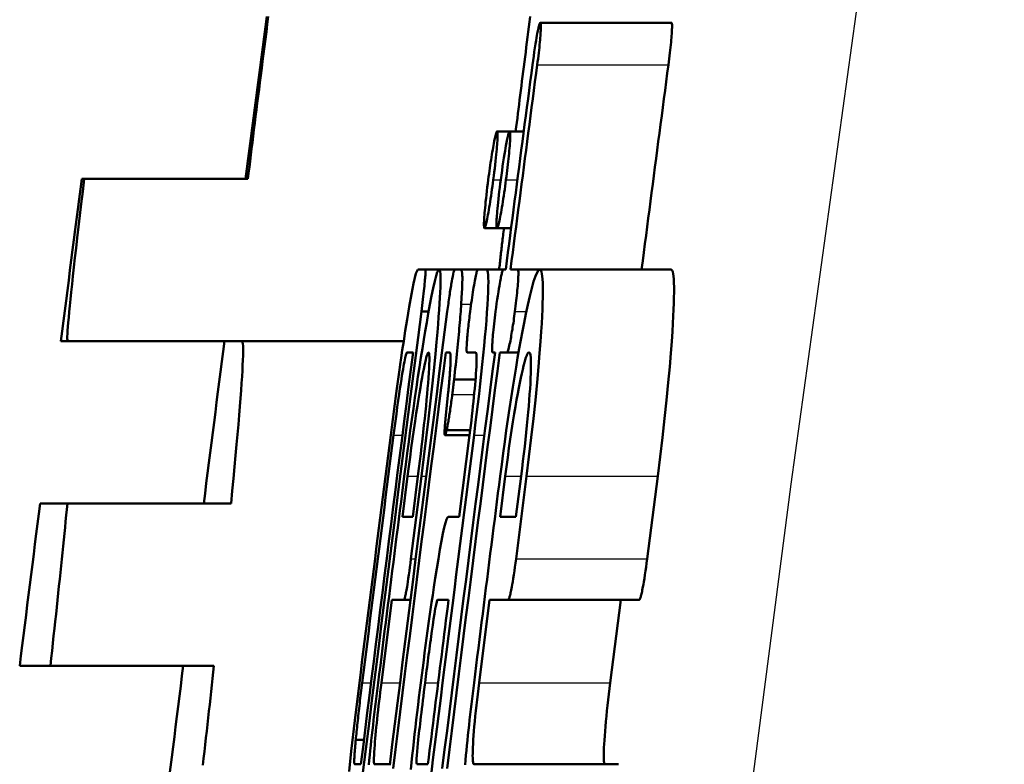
# Model space of a CAD drawing. Header units: millimetres. Extents: x 185 to 1856, y 145 to 1263.
# Tile 25 of 69: x 676.47 to 679.5, y 1134.88 to 1137.17. Entities that reach past the tile are written whole.
import ezdxf

# ---------------------------------------------------------------- set-up
doc = ezdxf.new("R2010")
doc.units = ezdxf.units.MM
doc.header["$LTSCALE"] = 5
doc.layers.add('Sichtbare Kanten(DIN)', color=7, linetype='Continuous', lineweight=50)
doc.layers.add('Sichtbare tangentiale Kanten(DIN)', color=3, linetype='Continuous', lineweight=25)

msp = doc.modelspace()

# ---------------------------------------------------------------- linework, layer by layer
at = {"layer": 'Sichtbare Kanten(DIN)'}
for p, q in [((678.0737, 1137.1631), (678.4778, 1137.1631)), ((677.9402, 1136.8284), (677.9789, 1136.8284)), ((677.9789, 1136.8284), (678.0224, 1136.8284)), ((676.6607, 1136.6818), (676.6684, 1136.6818)), ((676.6684, 1136.6818), (677.1726, 1136.6818)), ((677.9013, 1136.5305), (677.9401, 1136.5305)), ((677.9401, 1136.5305), (677.9835, 1136.5305)), ((677.6957, 1136.4028), (677.7189, 1136.4028)), ((677.7189, 1136.4028), (677.7618, 1136.4028)), ((677.7618, 1136.4028), (677.8093, 1136.4028)), ((677.8093, 1136.4028), (677.8271, 1136.4028)), ((677.8271, 1136.4028), (677.8806, 1136.4028)), ((677.8806, 1136.4028), (677.9073, 1136.4028)), ((677.9073, 1136.4028), (677.9595, 1136.4028)), ((677.9595, 1136.4028), (677.9669, 1136.4028)), ((677.9815, 1136.4028), (678.0041, 1136.4028)), ((678.0041, 1136.4028), (678.0715, 1136.4028)), ((678.0715, 1136.4028), (678.4757, 1136.4028)), ((677.707, 1136.2732), (677.7292, 1136.2732)), ((676.6172, 1136.1818), (676.5961, 1136.1818)), ((676.6172, 1136.1818), (677.1213, 1136.1818)), ((677.1213, 1136.1818), (677.1543, 1136.1818)), ((677.6523, 1136.1818), (677.1543, 1136.1818)), ((677.6813, 1136.1474), (677.6627, 1136.1474)), ((677.7941, 1136.1474), (677.7823, 1136.1474)), ((677.8743, 1136.1474), (677.8476, 1136.1474)), ((677.9339, 1136.1474), (677.9265, 1136.1474)), ((677.9711, 1136.1474), (677.9485, 1136.1474)), ((677.9711, 1136.1474), (678.0063, 1136.1474)), ((677.8078, 1136.0643), (677.8738, 1136.0643)), ((677.7898, 1136.0256), (677.7813, 1135.9424)), ((677.7846, 1135.9076), (677.8572, 1135.9076)), ((677.7797, 1135.8921), (677.8553, 1135.8921)), ((677.8553, 1135.8921), (677.8232, 1135.6406)), ((677.6483, 1135.6406), (677.6644, 1135.7664)), ((677.6748, 1135.511), (677.7072, 1135.7664)), ((677.6962, 1135.7664), (677.6802, 1135.6406)), ((677.9494, 1135.6406), (677.9654, 1135.7664)), ((678.0143, 1135.7664), (677.9983, 1135.6406)), ((677.9985, 1135.511), (678.031, 1135.7664)), ((678.4351, 1135.7664), (678.4025, 1135.511)), ((676.5323, 1135.6818), (676.6163, 1135.6818)), ((676.6163, 1135.6818), (677.1205, 1135.6818)), ((677.6483, 1135.6406), (677.6802, 1135.6406)), ((677.7893, 1135.6406), (677.8232, 1135.6406)), ((677.9494, 1135.6406), (677.9983, 1135.6406)), ((677.5838, 1135.1299), (677.616, 1135.3853)), ((677.6533, 1135.3853), (677.616, 1135.3853)), ((677.6533, 1135.3853), (677.6734, 1135.3853)), ((677.7908, 1135.3853), (677.7569, 1135.3853)), ((677.8848, 1135.1299), (677.917, 1135.3853)), ((677.9742, 1135.3853), (677.917, 1135.3853)), ((677.9742, 1135.3853), (678.3782, 1135.3853)), ((678.321, 1135.3853), (678.2888, 1135.1299)), ((676.564, 1135.1818), (676.4693, 1135.1818)), ((677.068, 1135.1818), (676.564, 1135.1818)), ((677.5048, 1134.9539), (677.5299, 1134.9539)), ((677.502, 1134.8784), (677.5205, 1134.8784)), ((677.5627, 1134.8784), (677.5897, 1134.8784)), ((677.5897, 1134.8784), (677.6097, 1134.8784)), ((677.6933, 1134.8784), (677.7271, 1134.8784)), ((677.8692, 1134.8784), (677.9105, 1134.8784)), ((677.9105, 1134.8784), (678.3145, 1134.8784))]:
    msp.add_line(p, q, dxfattribs=at)
at = {"layer": 'Sichtbare Kanten(DIN)', "flags": 128}
for points in [[(677.1726, 1136.6818), (677.1748, 1136.6999), (677.177, 1136.7182), (677.1793, 1136.7368), (677.1816, 1136.7556), (677.184, 1136.7747), (677.1864, 1136.7941), (677.1888, 1136.8137), (677.1912, 1136.8335), (677.1937, 1136.8536), (677.1963, 1136.8739), (677.1988, 1136.8945), (677.2015, 1136.9153), (677.2041, 1136.9364), (677.2068, 1136.9577), (677.2095, 1136.9792), (677.2122, 1137.0009), (677.215, 1137.0228), (677.2178, 1137.0449), (677.2206, 1137.0672), (677.2235, 1137.0898), (677.2264, 1137.1125), (677.2293, 1137.1354), (677.2323, 1137.1585), (677.2353, 1137.1818)], [(677.9974, 1136.8284), (677.9991, 1136.8419), (678.0008, 1136.8556), (678.0026, 1136.8693), (678.0043, 1136.8832), (678.006, 1136.8972), (678.0078, 1136.9113), (678.0096, 1136.9255), (678.0114, 1136.9397), (678.0132, 1136.9541), (678.015, 1136.9686), (678.0169, 1136.9832), (678.0187, 1136.9979), (678.0206, 1137.0127), (678.0225, 1137.0276), (678.0244, 1137.0426), (678.0263, 1137.0577), (678.0283, 1137.0729), (678.0302, 1137.0882), (678.0322, 1137.1036), (678.0342, 1137.119), (678.0362, 1137.1346), (678.0382, 1137.1502), (678.0402, 1137.166), (678.0422, 1137.1818)], [(678.0737, 1137.1631), (678.0733, 1137.1629), (678.0729, 1137.1626), (678.0724, 1137.1619), (678.0719, 1137.161), (678.0714, 1137.1598), (678.0708, 1137.1582), (678.0702, 1137.1563), (678.0696, 1137.1541), (678.0689, 1137.1515), (678.0682, 1137.1487), (678.0674, 1137.1454), (678.0666, 1137.1419), (678.0658, 1137.1381), (678.065, 1137.1339), (678.0642, 1137.1295), (678.0631, 1137.1239), (678.0618, 1137.1167), (678.0603, 1137.108), (678.0586, 1137.0976), (678.0567, 1137.0857), (678.0548, 1137.073), (678.053, 1137.0601), (678.0511, 1137.0469), (678.0493, 1137.0335)], [(678.0639, 1137.0335), (678.0651, 1137.0427), (678.0663, 1137.0518), (678.0674, 1137.0609), (678.0684, 1137.0699), (678.0694, 1137.0786), (678.0704, 1137.0872), (678.0712, 1137.0953), (678.0719, 1137.103), (678.0726, 1137.1101), (678.0732, 1137.1167), (678.0737, 1137.1228), (678.0741, 1137.1285), (678.0744, 1137.1338), (678.0747, 1137.1387), (678.0749, 1137.1432), (678.0751, 1137.1473), (678.0752, 1137.151), (678.0752, 1137.1542), (678.0751, 1137.157), (678.075, 1137.1592), (678.0748, 1137.1609), (678.0745, 1137.1621), (678.0741, 1137.1628), (678.0737, 1137.1631)], [(678.4778, 1137.1631), (678.4783, 1137.1628), (678.4786, 1137.1621), (678.4789, 1137.1609), (678.4791, 1137.1592), (678.4793, 1137.157), (678.4793, 1137.1542), (678.4793, 1137.151), (678.4792, 1137.1473), (678.4791, 1137.1432), (678.4789, 1137.1387), (678.4786, 1137.1338), (678.4782, 1137.1285), (678.4778, 1137.1229), (678.4773, 1137.1167), (678.4768, 1137.1101), (678.4761, 1137.103), (678.4754, 1137.0953), (678.4745, 1137.0872), (678.4736, 1137.0786), (678.4726, 1137.0699), (678.4715, 1137.0609), (678.4704, 1137.0518), (678.4693, 1137.0427), (678.4681, 1137.0335)], [(678.0493, 1137.0335), (678.0459, 1137.0072), (678.0424, 1136.9809), (678.0389, 1136.9546), (678.0355, 1136.9283), (678.032, 1136.9021), (678.0286, 1136.8758), (678.0251, 1136.8495), (678.0217, 1136.8232), (678.0183, 1136.7969), (678.0148, 1136.7707), (678.0114, 1136.7444), (678.008, 1136.7181), (678.0045, 1136.6918), (678.0011, 1136.6656), (677.9977, 1136.6393), (677.9942, 1136.613), (677.9908, 1136.5867), (677.9874, 1136.5605), (677.984, 1136.5342), (677.9806, 1136.5079), (677.9771, 1136.4816), (677.9737, 1136.4554), (677.9703, 1136.4291), (677.9669, 1136.4028)], [(677.9815, 1136.4028), (677.9849, 1136.4291), (677.9883, 1136.4554), (677.9917, 1136.4816), (677.9952, 1136.5079), (677.9986, 1136.5342), (678.002, 1136.5605), (678.0054, 1136.5867), (678.0088, 1136.613), (678.0123, 1136.6393), (678.0157, 1136.6656), (678.0191, 1136.6918), (678.0226, 1136.7181), (678.026, 1136.7444), (678.0294, 1136.7707), (678.0329, 1136.7969), (678.0363, 1136.8232), (678.0398, 1136.8495), (678.0432, 1136.8758), (678.0467, 1136.9021), (678.0501, 1136.9283), (678.0536, 1136.9546), (678.057, 1136.9809), (678.0605, 1137.0072), (678.0639, 1137.0335)], [(678.4681, 1137.0335), (678.4646, 1137.0072), (678.4611, 1136.9809), (678.4577, 1136.9546), (678.4542, 1136.9283), (678.4508, 1136.9021), (678.4473, 1136.8758), (678.4439, 1136.8495), (678.4404, 1136.8232), (678.437, 1136.7969), (678.4335, 1136.7707), (678.4301, 1136.7444), (678.4266, 1136.7181), (678.4232, 1136.6918), (678.4198, 1136.6656), (678.4163, 1136.6393), (678.4129, 1136.613), (678.4095, 1136.5867), (678.4061, 1136.5605), (678.4026, 1136.5342), (678.3992, 1136.5079), (678.3958, 1136.4816), (678.3924, 1136.4554), (678.389, 1136.4291), (678.3856, 1136.4028)], [(677.9402, 1136.8284), (677.9396, 1136.828), (677.9389, 1136.8269), (677.938, 1136.825), (677.9371, 1136.8222), (677.9361, 1136.8187), (677.935, 1136.8143), (677.9339, 1136.8092), (677.9327, 1136.8037), (677.9315, 1136.7978), (677.9303, 1136.7915), (677.9291, 1136.7851), (677.9279, 1136.7784), (677.9267, 1136.7715), (677.9255, 1136.7643), (677.9242, 1136.7568), (677.923, 1136.749), (677.9217, 1136.7409), (677.9204, 1136.7325), (677.9192, 1136.7239), (677.9179, 1136.7153), (677.9167, 1136.7065), (677.9155, 1136.6975), (677.9142, 1136.6885), (677.913, 1136.6794)], [(677.9285, 1136.6794), (677.93, 1136.6911), (677.9315, 1136.7028), (677.9328, 1136.7143), (677.9342, 1136.7256), (677.9354, 1136.7366), (677.9365, 1136.7471), (677.9375, 1136.7569), (677.9383, 1136.7658), (677.9391, 1136.7738), (677.9397, 1136.7811), (677.9402, 1136.7876), (677.9406, 1136.7935), (677.941, 1136.799), (677.9413, 1136.804), (677.9415, 1136.8087), (677.9417, 1136.8129), (677.9417, 1136.8166), (677.9417, 1136.8198), (677.9417, 1136.8225), (677.9415, 1136.8247), (677.9413, 1136.8263), (677.941, 1136.8275), (677.9406, 1136.8282), (677.9402, 1136.8284)], [(677.9789, 1136.8284), (677.9785, 1136.8282), (677.978, 1136.8277), (677.9775, 1136.8267), (677.9769, 1136.8253), (677.9762, 1136.8235), (677.9755, 1136.8213), (677.9748, 1136.8186), (677.974, 1136.8155), (677.9732, 1136.8121), (677.9723, 1136.8082), (677.9714, 1136.804), (677.9705, 1136.7994), (677.9695, 1136.7945), (677.9685, 1136.7893), (677.9675, 1136.7837), (677.9663, 1136.7768), (677.9648, 1136.7684), (677.9631, 1136.7585), (677.9613, 1136.7472), (677.9593, 1136.7345), (677.9573, 1136.7212), (677.9554, 1136.7075), (677.9535, 1136.6936), (677.9516, 1136.6794)], [(677.9676, 1136.6794), (677.9689, 1136.6889), (677.9701, 1136.6983), (677.9712, 1136.7077), (677.9723, 1136.717), (677.9734, 1136.7261), (677.9744, 1136.7351), (677.9754, 1136.744), (677.9763, 1136.7525), (677.9771, 1136.7608), (677.9779, 1136.7689), (677.9786, 1136.7766), (677.9792, 1136.7841), (677.9797, 1136.7912), (677.9801, 1136.7978), (677.9805, 1136.8038), (677.9807, 1136.8091), (677.9808, 1136.8138), (677.9809, 1136.8179), (677.9808, 1136.8213), (677.9806, 1136.8239), (677.9803, 1136.8259), (677.9799, 1136.8273), (677.9795, 1136.8281), (677.9789, 1136.8284)], [(676.6172, 1136.1818), (676.6165, 1136.1827), (676.6162, 1136.1855), (676.616, 1136.19), (676.6161, 1136.1964), (676.6165, 1136.2045), (676.6171, 1136.2145), (676.6179, 1136.2262), (676.619, 1136.2398), (676.6204, 1136.2551), (676.6219, 1136.2721), (676.6238, 1136.2908), (676.6258, 1136.3113), (676.6281, 1136.3334), (676.6307, 1136.3572), (676.6334, 1136.3827), (676.6364, 1136.4097), (676.6397, 1136.4384), (676.6431, 1136.4688), (676.6468, 1136.5006), (676.6507, 1136.5339), (676.6548, 1136.5688), (676.6591, 1136.605), (676.6636, 1136.6427), (676.6684, 1136.6818)], [(677.913, 1136.6794), (677.9115, 1136.6677), (677.9101, 1136.6561), (677.9087, 1136.6446), (677.9074, 1136.6333), (677.9061, 1136.6223), (677.905, 1136.6118), (677.904, 1136.602), (677.9032, 1136.5931), (677.9025, 1136.585), (677.9018, 1136.5778), (677.9013, 1136.5713), (677.9009, 1136.5654), (677.9005, 1136.5599), (677.9002, 1136.5548), (677.9, 1136.5502), (677.8998, 1136.546), (677.8998, 1136.5423), (677.8998, 1136.539), (677.8999, 1136.5363), (677.9, 1136.5342), (677.9002, 1136.5325), (677.9005, 1136.5314), (677.9009, 1136.5307), (677.9013, 1136.5305)], [(677.9013, 1136.5305), (677.9018, 1136.5307), (677.9024, 1136.5315), (677.9031, 1136.5329), (677.9038, 1136.5348), (677.9046, 1136.5373), (677.9055, 1136.5405), (677.9064, 1136.5442), (677.9074, 1136.5485), (677.9085, 1136.5534), (677.9096, 1136.5588), (677.9108, 1136.5649), (677.912, 1136.5715), (677.9133, 1136.5787), (677.9147, 1136.5864), (677.916, 1136.5944), (677.9174, 1136.6027), (677.9188, 1136.6115), (677.9202, 1136.6206), (677.9216, 1136.63), (677.923, 1136.6397), (677.9244, 1136.6494), (677.9258, 1136.6593), (677.9272, 1136.6693), (677.9285, 1136.6794)], [(677.9516, 1136.6794), (677.95, 1136.6674), (677.9485, 1136.6555), (677.9471, 1136.6436), (677.9457, 1136.632), (677.9444, 1136.6206), (677.9433, 1136.6096), (677.9423, 1136.5996), (677.9414, 1136.5906), (677.9407, 1136.5825), (677.9401, 1136.5754), (677.9396, 1136.5692), (677.9392, 1136.5635), (677.9389, 1136.5582), (677.9386, 1136.5533), (677.9385, 1136.5489), (677.9383, 1136.5449), (677.9383, 1136.5414), (677.9384, 1136.5384), (677.9385, 1136.5359), (677.9387, 1136.5339), (677.9389, 1136.5324), (677.9392, 1136.5313), (677.9396, 1136.5307), (677.9401, 1136.5305)], [(677.9401, 1136.5305), (677.9406, 1136.5307), (677.9412, 1136.5315), (677.9419, 1136.5329), (677.9427, 1136.5348), (677.9435, 1136.5373), (677.9444, 1136.5405), (677.9453, 1136.5442), (677.9463, 1136.5485), (677.9474, 1136.5533), (677.9486, 1136.5588), (677.9498, 1136.5649), (677.951, 1136.5715), (677.9524, 1136.5787), (677.9537, 1136.5863), (677.9551, 1136.5943), (677.9565, 1136.6027), (677.9579, 1136.6114), (677.9593, 1136.6206), (677.9608, 1136.63), (677.9622, 1136.6396), (677.9636, 1136.6494), (677.965, 1136.6593), (677.9663, 1136.6693), (677.9676, 1136.6794)], [(677.9465, 1136.4028), (677.9471, 1136.4076), (677.9476, 1136.4124), (677.9482, 1136.4173), (677.9487, 1136.4222), (677.9493, 1136.4272), (677.9499, 1136.4322), (677.9504, 1136.4373), (677.951, 1136.4424), (677.9516, 1136.4476), (677.9522, 1136.4528), (677.9528, 1136.458), (677.9534, 1136.4633), (677.954, 1136.4687), (677.9546, 1136.4741), (677.9553, 1136.4795), (677.9559, 1136.485), (677.9566, 1136.4905), (677.9572, 1136.4961), (677.9579, 1136.5017), (677.9585, 1136.5074), (677.9592, 1136.5131), (677.9599, 1136.5188), (677.9605, 1136.5246), (677.9612, 1136.5305)], [(677.6957, 1136.4028), (677.6894, 1136.3907), (677.6822, 1136.3602), (677.676, 1136.3269), (677.6693, 1136.288), (677.6628, 1136.2486), (677.6572, 1136.2135), (677.6524, 1136.1822), (677.6482, 1136.1544), (677.6446, 1136.1302), (677.6417, 1136.1098), (677.6394, 1136.0937), (677.6374, 1136.0797), (677.6354, 1136.0654), (677.6334, 1136.0507), (677.6314, 1136.0358), (677.6293, 1136.0205), (677.6273, 1136.005), (677.6252, 1135.9893), (677.6231, 1135.9734), (677.621, 1135.9573), (677.6189, 1135.9411), (677.6168, 1135.9249), (677.6147, 1135.9085), (677.6126, 1135.8921)], [(677.7618, 1136.4028), (677.7592, 1136.4007), (677.7561, 1136.3942), (677.7524, 1136.3829), (677.7481, 1136.3667), (677.7433, 1136.3457), (677.7382, 1136.3212), (677.7331, 1136.2947), (677.7281, 1136.2672), (677.7233, 1136.2397), (677.7188, 1136.2133), (677.7144, 1136.1871), (677.71, 1136.1599), (677.7056, 1136.1317), (677.701, 1136.1024), (677.6964, 1136.072), (677.6917, 1136.0405), (677.687, 1136.0078), (677.6822, 1135.9746), (677.6775, 1135.9408), (677.6728, 1135.9067), (677.6681, 1135.8721), (677.6635, 1135.8372), (677.6589, 1135.8019), (677.6543, 1135.7664)], [(677.707, 1136.2732), (677.7082, 1136.2825), (677.7094, 1136.2918), (677.7105, 1136.3011), (677.7117, 1136.3103), (677.7127, 1136.3193), (677.7138, 1136.3281), (677.7147, 1136.3366), (677.7156, 1136.3445), (677.7163, 1136.3518), (677.717, 1136.3586), (677.7176, 1136.3649), (677.7181, 1136.3706), (677.7186, 1136.3759), (677.719, 1136.3807), (677.7193, 1136.385), (677.7195, 1136.3889), (677.7197, 1136.3923), (677.7198, 1136.3953), (677.7198, 1136.3977), (677.7197, 1136.3996), (677.7196, 1136.401), (677.7195, 1136.402), (677.7192, 1136.4026), (677.7189, 1136.4028)], [(677.7072, 1135.7664), (677.7147, 1135.8256), (677.7219, 1135.8844), (677.7287, 1135.9423), (677.7351, 1135.9985), (677.7409, 1136.0524), (677.7459, 1136.1006), (677.7501, 1136.1428), (677.7535, 1136.1791), (677.7562, 1136.2097), (677.7583, 1136.2349), (677.7601, 1136.2572), (677.7617, 1136.2783), (677.763, 1136.2979), (677.7642, 1136.316), (677.7651, 1136.3326), (677.7657, 1136.3475), (677.7661, 1136.3608), (677.7662, 1136.3723), (677.7661, 1136.3818), (677.7657, 1136.3895), (677.7651, 1136.3954), (677.7642, 1136.3995), (677.7631, 1136.402), (677.7618, 1136.4028)], [(677.8093, 1136.4028), (677.8085, 1136.4019), (677.8075, 1136.3991), (677.8063, 1136.3945), (677.8049, 1136.3883), (677.8034, 1136.3812), (677.802, 1136.3739), (677.8008, 1136.3673), (677.7999, 1136.3621), (677.7991, 1136.3576), (677.7983, 1136.353), (677.7975, 1136.3481), (677.7967, 1136.3431), (677.7959, 1136.3379), (677.7951, 1136.3326), (677.7942, 1136.327), (677.7934, 1136.3213), (677.7925, 1136.3155), (677.7917, 1136.3096), (677.7909, 1136.3037), (677.79, 1136.2977), (677.7892, 1136.2916), (677.7884, 1136.2855), (677.7876, 1136.2794), (677.7868, 1136.2732)], [(677.8296, 1136.2964), (677.8308, 1136.3154), (677.8317, 1136.3313), (677.8324, 1136.3446), (677.8328, 1136.3555), (677.8331, 1136.3643), (677.8333, 1136.3712), (677.8333, 1136.3765), (677.8332, 1136.3805), (677.8331, 1136.3836), (677.833, 1136.3864), (677.8328, 1136.3889), (677.8325, 1136.3912), (677.8322, 1136.3932), (677.8319, 1136.395), (677.8316, 1136.3966), (677.8312, 1136.398), (677.8308, 1136.3992), (677.8303, 1136.4002), (677.8298, 1136.4011), (677.8293, 1136.4017), (677.8288, 1136.4022), (677.8283, 1136.4025), (677.8277, 1136.4027), (677.8271, 1136.4028)], [(677.8806, 1136.4028), (677.8802, 1136.4026), (677.8797, 1136.4019), (677.8791, 1136.4008), (677.8785, 1136.3992), (677.8778, 1136.397), (677.8771, 1136.3944), (677.8763, 1136.3912), (677.8755, 1136.3875), (677.8745, 1136.3833), (677.8736, 1136.3786), (677.8726, 1136.3734), (677.8715, 1136.3676), (677.8704, 1136.3613), (677.8692, 1136.3546), (677.868, 1136.3477), (677.8668, 1136.3404), (677.8656, 1136.3327), (677.8644, 1136.3247), (677.8632, 1136.3164), (677.8619, 1136.308), (677.8607, 1136.2995), (677.8595, 1136.2908), (677.8584, 1136.2821), (677.8572, 1136.2732)], [(677.8691, 1135.8921), (677.8731, 1135.9241), (677.8771, 1135.9561), (677.8809, 1135.9878), (677.8846, 1136.0193), (677.8882, 1136.0503), (677.8915, 1136.0807), (677.8947, 1136.1105), (677.8977, 1136.1394), (677.9004, 1136.1674), (677.9029, 1136.1945), (677.9052, 1136.2207), (677.9072, 1136.2461), (677.909, 1136.2706), (677.9106, 1136.2935), (677.9117, 1136.3144), (677.9126, 1136.3332), (677.9131, 1136.35), (677.9133, 1136.3645), (677.9131, 1136.3767), (677.9125, 1136.3864), (677.9117, 1136.3937), (677.9105, 1136.3989), (677.909, 1136.4018), (677.9073, 1136.4028)], [(677.9595, 1136.4028), (677.9591, 1136.4027), (677.9586, 1136.4022), (677.9582, 1136.4015), (677.9576, 1136.4004), (677.9571, 1136.399), (677.9565, 1136.3973), (677.9559, 1136.3952), (677.9552, 1136.3927), (677.9545, 1136.3899), (677.9537, 1136.3867), (677.9529, 1136.3832), (677.9521, 1136.3793), (677.9513, 1136.3752), (677.9505, 1136.3707), (677.9495, 1136.3658), (677.9485, 1136.3598), (677.9472, 1136.3524), (677.9457, 1136.3437), (677.9441, 1136.3336), (677.9424, 1136.3222), (677.9406, 1136.3103), (677.9389, 1136.2981), (677.9372, 1136.2857), (677.9355, 1136.2732)], [(678.0715, 1136.4028), (678.0676, 1136.4007), (678.0632, 1136.3941), (678.0583, 1136.3826), (678.0528, 1136.3663), (678.0468, 1136.345), (678.0407, 1136.3204), (678.0346, 1136.2938), (678.0288, 1136.2662), (678.0233, 1136.2388), (678.0182, 1136.2125), (678.0133, 1136.1863), (678.0084, 1136.1592), (678.0035, 1136.131), (677.9985, 1136.1018), (677.9935, 1136.0714), (677.9885, 1136.04), (677.9834, 1136.0074), (677.9784, 1135.9742), (677.9734, 1135.9405), (677.9686, 1135.9064), (677.9638, 1135.872), (677.959, 1135.8371), (677.9544, 1135.8019), (677.9498, 1135.7664)], [(677.9951, 1136.2732), (677.9962, 1136.2817), (677.9973, 1136.2901), (677.9983, 1136.2986), (677.9992, 1136.3069), (678.0002, 1136.315), (678.001, 1136.323), (678.0018, 1136.3307), (678.0025, 1136.3381), (678.0031, 1136.3452), (678.0037, 1136.3519), (678.0042, 1136.3584), (678.0047, 1136.3645), (678.005, 1136.3703), (678.0053, 1136.3758), (678.0056, 1136.3808), (678.0057, 1136.3854), (678.0058, 1136.3895), (678.0058, 1136.3931), (678.0057, 1136.3961), (678.0056, 1136.3986), (678.0053, 1136.4004), (678.005, 1136.4018), (678.0046, 1136.4025), (678.0041, 1136.4028)], [(678.031, 1135.7664), (678.0384, 1135.8261), (678.0455, 1135.8855), (678.0521, 1135.9439), (678.0581, 1136.0005), (678.0634, 1136.0547), (678.0678, 1136.1031), (678.0713, 1136.1453), (678.074, 1136.1815), (678.0761, 1136.2119), (678.0776, 1136.2366), (678.0788, 1136.2588), (678.0798, 1136.2796), (678.0805, 1136.299), (678.081, 1136.317), (678.0812, 1136.3334), (678.0812, 1136.3482), (678.0809, 1136.3614), (678.0803, 1136.3726), (678.0794, 1136.3821), (678.0783, 1136.3897), (678.077, 1136.3955), (678.0754, 1136.3996), (678.0736, 1136.402), (678.0715, 1136.4028)], [(678.4757, 1136.4028), (678.4777, 1136.402), (678.4796, 1136.3996), (678.4812, 1136.3955), (678.4825, 1136.3897), (678.4836, 1136.3821), (678.4845, 1136.3726), (678.4851, 1136.3613), (678.4854, 1136.3482), (678.4854, 1136.3333), (678.4852, 1136.3169), (678.4847, 1136.299), (678.484, 1136.2796), (678.483, 1136.2587), (678.4818, 1136.2365), (678.4803, 1136.2118), (678.4782, 1136.1814), (678.4755, 1136.1451), (678.472, 1136.1029), (678.4676, 1136.0545), (678.4623, 1136.0004), (678.4562, 1135.9438), (678.4496, 1135.8854), (678.4426, 1135.8261), (678.4351, 1135.7664)], [(677.8078, 1136.0643), (677.809, 1136.0757), (677.8103, 1136.087), (677.8115, 1136.0982), (677.8127, 1136.1092), (677.8139, 1136.1201), (677.815, 1136.1309), (677.8161, 1136.1416), (677.8172, 1136.1521), (677.8182, 1136.1625), (677.8192, 1136.1728), (677.8202, 1136.1829), (677.8211, 1136.1928), (677.8221, 1136.2026), (677.8229, 1136.2122), (677.8238, 1136.2215), (677.8246, 1136.2307), (677.8253, 1136.2396), (677.826, 1136.2483), (677.8267, 1136.2569), (677.8274, 1136.2652), (677.828, 1136.2733), (677.8286, 1136.2812), (677.8291, 1136.2889), (677.8296, 1136.2964)], [(677.5259, 1134.8454), (677.5357, 1134.9247), (677.5456, 1135.004), (677.5556, 1135.0833), (677.5655, 1135.1626), (677.5755, 1135.2419), (677.5855, 1135.3212), (677.5955, 1135.4005), (677.6055, 1135.4799), (677.6156, 1135.5592), (677.6257, 1135.6385), (677.6357, 1135.7178), (677.6459, 1135.7972), (677.656, 1135.8765), (677.6661, 1135.9558), (677.6763, 1136.0352), (677.6865, 1136.1145), (677.6967, 1136.1938), (677.707, 1136.2732)], [(677.7868, 1136.2732), (677.7786, 1136.2097), (677.7704, 1136.1461), (677.7622, 1136.0826), (677.7541, 1136.0191), (677.7459, 1135.9555), (677.7378, 1135.892), (677.7297, 1135.8285), (677.7216, 1135.765), (677.7135, 1135.7014), (677.7054, 1135.6379), (677.6973, 1135.5744), (677.6893, 1135.5109), (677.6812, 1135.4474), (677.6732, 1135.3838), (677.6652, 1135.3203), (677.6572, 1135.2568), (677.6492, 1135.1933), (677.6412, 1135.1298), (677.6332, 1135.0663), (677.6253, 1135.0028), (677.6173, 1134.9393), (677.6094, 1134.8758)], [(677.8572, 1136.2732), (677.8564, 1136.2667), (677.8556, 1136.2602), (677.8548, 1136.2537), (677.854, 1136.2473), (677.8532, 1136.2409), (677.8525, 1136.2346), (677.8518, 1136.2283), (677.8511, 1136.2222), (677.8505, 1136.2163), (677.8499, 1136.2105), (677.8493, 1136.2049), (677.8488, 1136.1996), (677.8483, 1136.1945), (677.8479, 1136.1896), (677.8476, 1136.1849), (677.8472, 1136.1799), (677.8468, 1136.1742), (677.8465, 1136.1682), (677.8462, 1136.1623), (677.8462, 1136.1569), (677.8463, 1136.1526), (677.8466, 1136.1497), (677.847, 1136.148), (677.8476, 1136.1474)], [(677.9355, 1136.2732), (677.9343, 1136.2636), (677.9331, 1136.254), (677.932, 1136.2445), (677.9309, 1136.2351), (677.9299, 1136.226), (677.929, 1136.2171), (677.9282, 1136.2089), (677.9274, 1136.2013), (677.9268, 1136.1944), (677.9263, 1136.1881), (677.9259, 1136.1824), (677.9256, 1136.1772), (677.9253, 1136.1725), (677.925, 1136.1681), (677.9249, 1136.1641), (677.9248, 1136.1605), (677.9248, 1136.1573), (677.9248, 1136.1546), (677.925, 1136.1523), (677.9251, 1136.1505), (677.9254, 1136.1491), (677.9257, 1136.1482), (677.9261, 1136.1476), (677.9265, 1136.1474)], [(677.9711, 1136.1474), (677.9718, 1136.1478), (677.9726, 1136.149), (677.9734, 1136.1511), (677.9744, 1136.154), (677.9755, 1136.1577), (677.9766, 1136.1622), (677.9778, 1136.1672), (677.9789, 1136.1725), (677.98, 1136.178), (677.9811, 1136.1835), (677.9821, 1136.1889), (677.9831, 1136.1942), (677.9841, 1136.1998), (677.9851, 1136.2056), (677.9861, 1136.2116), (677.9872, 1136.2178), (677.9882, 1136.2243), (677.9892, 1136.231), (677.9903, 1136.2378), (677.9913, 1136.2447), (677.9923, 1136.2517), (677.9932, 1136.2588), (677.9942, 1136.2659), (677.9951, 1136.2732)], [(677.1205, 1135.6818), (677.1243, 1135.721), (677.1279, 1135.7587), (677.1314, 1135.795), (677.1346, 1135.8298), (677.1376, 1135.8632), (677.1405, 1135.895), (677.1431, 1135.9253), (677.1455, 1135.954), (677.1477, 1135.9811), (677.1496, 1136.0065), (677.1514, 1136.0303), (677.153, 1136.0525), (677.1543, 1136.0729), (677.1554, 1136.0916), (677.1563, 1136.1086), (677.1569, 1136.1239), (677.1574, 1136.1375), (677.1576, 1136.1492), (677.1576, 1136.1591), (677.1574, 1136.1673), (677.1569, 1136.1737), (677.1563, 1136.1782), (677.1554, 1136.1809), (677.1543, 1136.1818)], [(677.6813, 1136.1474), (677.6745, 1136.0946), (677.6677, 1136.0417), (677.6609, 1135.9888), (677.6541, 1135.9359), (677.6473, 1135.883), (677.6406, 1135.8301), (677.6338, 1135.7772), (677.6271, 1135.7244), (677.6204, 1135.6715), (677.6136, 1135.6186), (677.6069, 1135.5657), (677.6002, 1135.5128), (677.5935, 1135.46), (677.5868, 1135.4071), (677.5802, 1135.3542), (677.5735, 1135.3014), (677.5668, 1135.2485), (677.5602, 1135.1956), (677.5535, 1135.1427), (677.5469, 1135.0899), (677.5403, 1135.037), (677.5337, 1134.9841), (677.5271, 1134.9313), (677.5205, 1134.8784)], [(677.6198, 1134.8653), (677.6271, 1134.9236), (677.6344, 1134.9819), (677.6417, 1135.0401), (677.649, 1135.0984), (677.6563, 1135.1567), (677.6636, 1135.2149), (677.671, 1135.2732), (677.6783, 1135.3315), (677.6857, 1135.3897), (677.693, 1135.448), (677.7004, 1135.5063), (677.7078, 1135.5646), (677.7152, 1135.6229), (677.7226, 1135.6811), (677.73, 1135.7394), (677.7375, 1135.7977), (677.7449, 1135.856), (677.7524, 1135.9143), (677.7599, 1135.9726), (677.7673, 1136.0309), (677.7748, 1136.0892), (677.7823, 1136.1474)], [(677.6212, 1135.8921), (677.6241, 1135.9141), (677.6269, 1135.936), (677.6298, 1135.9575), (677.6327, 1135.9787), (677.6356, 1135.9995), (677.6384, 1136.019), (677.641, 1136.0363), (677.6433, 1136.0515), (677.6454, 1136.0648), (677.6472, 1136.0762), (677.6489, 1136.0861), (677.6504, 1136.0953), (677.6519, 1136.1038), (677.6533, 1136.1116), (677.6547, 1136.1186), (677.6559, 1136.1249), (677.6571, 1136.1305), (677.6582, 1136.1352), (677.6592, 1136.1391), (677.66, 1136.1422), (677.6608, 1136.1445), (677.6616, 1136.1462), (677.6622, 1136.1471), (677.6627, 1136.1474)], [(677.6644, 1135.7664), (677.6681, 1135.7955), (677.6719, 1135.8244), (677.6758, 1135.8531), (677.6797, 1135.8812), (677.6836, 1135.9086), (677.6874, 1135.9352), (677.6911, 1135.9598), (677.6946, 1135.9825), (677.6979, 1136.0033), (677.701, 1136.0222), (677.7039, 1136.0394), (677.7066, 1136.0551), (677.7092, 1136.0697), (677.7116, 1136.0832), (677.714, 1136.0955), (677.7162, 1136.1066), (677.7184, 1136.1164), (677.7203, 1136.1249), (677.7222, 1136.132), (677.7238, 1136.1377), (677.7253, 1136.1421), (677.7266, 1136.1451), (677.7278, 1136.1469), (677.7288, 1136.1474)], [(677.7288, 1136.1474), (677.7299, 1136.1465), (677.7308, 1136.1437), (677.7313, 1136.1388), (677.7316, 1136.1319), (677.7316, 1136.1227), (677.7313, 1136.1114), (677.7306, 1136.0984), (677.7298, 1136.0841), (677.7287, 1136.0688), (677.7274, 1136.0528), (677.7261, 1136.0362), (677.7246, 1136.0193), (677.7229, 1136.0016), (677.7212, 1135.9831), (677.7192, 1135.9639), (677.7171, 1135.9439), (677.7149, 1135.9231), (677.7125, 1135.9015), (677.71, 1135.8797), (677.7075, 1135.8575), (677.7048, 1135.835), (677.702, 1135.8124), (677.6992, 1135.7894), (677.6962, 1135.7664)], [(677.9339, 1136.1474), (677.9264, 1136.0892), (677.9189, 1136.0309), (677.9114, 1135.9726), (677.9039, 1135.9143), (677.8965, 1135.856), (677.889, 1135.7977), (677.8816, 1135.7394), (677.8742, 1135.6811), (677.8668, 1135.6229), (677.8593, 1135.5646), (677.852, 1135.5063), (677.8446, 1135.448), (677.8372, 1135.3898), (677.8298, 1135.3315), (677.8225, 1135.2732), (677.8151, 1135.2149), (677.8078, 1135.1567), (677.8005, 1135.0984), (677.7932, 1135.0401), (677.7859, 1134.9819), (677.7786, 1134.9236), (677.7713, 1134.8653)], [(677.7859, 1134.8653), (677.7932, 1134.9236), (677.8005, 1134.9819), (677.8078, 1135.0401), (677.8151, 1135.0984), (677.8224, 1135.1567), (677.8297, 1135.2149), (677.8371, 1135.2732), (677.8444, 1135.3315), (677.8518, 1135.3898), (677.8592, 1135.448), (677.8666, 1135.5063), (677.8739, 1135.5646), (677.8814, 1135.6229), (677.8888, 1135.6811), (677.8962, 1135.7394), (677.9036, 1135.7977), (677.9111, 1135.856), (677.9186, 1135.9143), (677.926, 1135.9726), (677.9335, 1136.0309), (677.941, 1136.0892), (677.9485, 1136.1474)], [(677.7941, 1136.1474), (677.7945, 1136.1474), (677.7948, 1136.1472), (677.7951, 1136.1468), (677.7954, 1136.1462), (677.7957, 1136.1455), (677.7959, 1136.1447), (677.7961, 1136.1436), (677.7963, 1136.1424), (677.7965, 1136.141), (677.7966, 1136.1395), (677.7967, 1136.1377), (677.7968, 1136.1357), (677.7969, 1136.1336), (677.7969, 1136.1312), (677.7969, 1136.1287), (677.7969, 1136.1259), (677.7969, 1136.123), (677.7968, 1136.1199), (677.7967, 1136.1166), (677.7965, 1136.1131), (677.7964, 1136.1094), (677.7962, 1136.1055), (677.7959, 1136.1014), (677.7957, 1136.0972)], [(677.8743, 1136.1474), (677.8752, 1136.1468), (677.876, 1136.1448), (677.8766, 1136.1414), (677.877, 1136.1365), (677.8771, 1136.1301), (677.8771, 1136.1223), (677.8768, 1136.1133), (677.8764, 1136.1035), (677.8758, 1136.0931), (677.8751, 1136.0822), (677.8743, 1136.0711), (677.8734, 1136.0598), (677.8724, 1136.048), (677.8713, 1136.0358), (677.8701, 1136.023), (677.8688, 1136.0097), (677.8674, 1135.9959), (677.8659, 1135.9817), (677.8643, 1135.9672), (677.8626, 1135.9525), (677.8609, 1135.9376), (677.8591, 1135.9226), (677.8572, 1135.9074), (677.8553, 1135.8921)], [(677.9654, 1135.7664), (677.9692, 1135.7953), (677.973, 1135.8238), (677.9769, 1135.852), (677.9809, 1135.8797), (677.985, 1135.9069), (677.9891, 1135.9334), (677.993, 1135.958), (677.9969, 1135.9808), (678.0005, 1136.0016), (678.004, 1136.0207), (678.0072, 1136.0381), (678.0103, 1136.0539), (678.0133, 1136.0687), (678.0163, 1136.0823), (678.0191, 1136.0948), (678.0218, 1136.106), (678.0244, 1136.116), (678.0269, 1136.1246), (678.0292, 1136.1318), (678.0314, 1136.1376), (678.0334, 1136.142), (678.0352, 1136.1451), (678.0369, 1136.1469), (678.0385, 1136.1474)], [(678.0385, 1136.1474), (678.0402, 1136.1465), (678.0417, 1136.1437), (678.0429, 1136.1387), (678.0438, 1136.1317), (678.0444, 1136.1224), (678.0446, 1136.1109), (678.0445, 1136.0978), (678.0442, 1136.0834), (678.0435, 1136.0679), (678.0427, 1136.0518), (678.0417, 1136.0352), (678.0405, 1136.0183), (678.0392, 1136.0006), (678.0378, 1135.9822), (678.0361, 1135.9631), (678.0343, 1135.9431), (678.0323, 1135.9224), (678.0301, 1135.9009), (678.0277, 1135.8791), (678.0253, 1135.8571), (678.0227, 1135.8347), (678.02, 1135.8121), (678.0172, 1135.7893), (678.0143, 1135.7664)], [(677.7957, 1136.0972), (677.7956, 1136.0949), (677.7954, 1136.0926), (677.7953, 1136.0902), (677.7951, 1136.0878), (677.795, 1136.0853), (677.7948, 1136.0827), (677.7946, 1136.08), (677.7944, 1136.0773), (677.7942, 1136.0744), (677.794, 1136.0716), (677.7937, 1136.0686), (677.7935, 1136.0656), (677.7932, 1136.0625), (677.7929, 1136.0594), (677.7927, 1136.0562), (677.7924, 1136.053), (677.7921, 1136.0497), (677.7918, 1136.0464), (677.7915, 1136.043), (677.7911, 1136.0396), (677.7908, 1136.0362), (677.7905, 1136.0327), (677.7901, 1136.0291), (677.7898, 1136.0256)], [(677.8022, 1136.0178), (677.8024, 1136.0198), (677.8027, 1136.0217), (677.8029, 1136.0238), (677.8032, 1136.0258), (677.8034, 1136.0278), (677.8037, 1136.0299), (677.8039, 1136.0319), (677.8042, 1136.0339), (677.8044, 1136.0358), (677.8046, 1136.0377), (677.8049, 1136.0396), (677.8051, 1136.0414), (677.8053, 1136.0434), (677.8055, 1136.0453), (677.8058, 1136.0472), (677.806, 1136.0491), (677.8062, 1136.051), (677.8064, 1136.053), (677.8067, 1136.0549), (677.8069, 1136.0568), (677.8071, 1136.0587), (677.8073, 1136.0606), (677.8075, 1136.0624), (677.8078, 1136.0643)], [(677.7846, 1135.9076), (677.7852, 1135.9105), (677.7859, 1135.9135), (677.7865, 1135.9167), (677.7872, 1135.92), (677.7878, 1135.9236), (677.7885, 1135.9272), (677.7892, 1135.9311), (677.79, 1135.9352), (677.7907, 1135.9394), (677.7914, 1135.9437), (677.7922, 1135.9482), (677.7929, 1135.9529), (677.7937, 1135.9577), (677.7945, 1135.9627), (677.7953, 1135.9678), (677.7961, 1135.9731), (677.7968, 1135.9785), (677.7976, 1135.984), (677.7984, 1135.9895), (677.7992, 1135.9951), (677.7999, 1136.0007), (677.8007, 1136.0064), (677.8014, 1136.0121), (677.8022, 1136.0178)], [(677.7813, 1135.9424), (677.781, 1135.9384), (677.7806, 1135.9345), (677.7803, 1135.9308), (677.7799, 1135.9271), (677.7797, 1135.9236), (677.7794, 1135.9203), (677.7792, 1135.9171), (677.779, 1135.9141), (677.7788, 1135.9113), (677.7787, 1135.9087), (677.7786, 1135.9063), (677.7785, 1135.904), (677.7784, 1135.902), (677.7784, 1135.9002), (677.7784, 1135.8985), (677.7785, 1135.8971), (677.7785, 1135.8959), (677.7786, 1135.8948), (677.7788, 1135.894), (677.7789, 1135.8933), (677.7791, 1135.8927), (677.7793, 1135.8924), (677.7795, 1135.8922), (677.7797, 1135.8921)], [(677.7797, 1135.8921), (677.7798, 1135.8921), (677.78, 1135.8922), (677.7801, 1135.8923), (677.7803, 1135.8925), (677.7804, 1135.8927), (677.7806, 1135.8929), (677.7807, 1135.8933), (677.7809, 1135.8936), (677.7811, 1135.894), (677.7813, 1135.8945), (677.7815, 1135.8951), (677.7817, 1135.8957), (677.7819, 1135.8963), (677.7821, 1135.897), (677.7823, 1135.8978), (677.7826, 1135.8986), (677.7828, 1135.8995), (677.783, 1135.9005), (677.7833, 1135.9015), (677.7835, 1135.9026), (677.7838, 1135.9037), (677.7841, 1135.905), (677.7843, 1135.9062), (677.7846, 1135.9076)], [(677.6126, 1135.8921), (677.6085, 1135.8603), (677.6044, 1135.8286), (677.6004, 1135.7968), (677.5963, 1135.765), (677.5923, 1135.7333), (677.5883, 1135.7015), (677.5842, 1135.6698), (677.5802, 1135.638), (677.5761, 1135.6062), (677.5721, 1135.5745), (677.5681, 1135.5427), (677.5641, 1135.511), (677.56, 1135.4792), (677.556, 1135.4475), (677.552, 1135.4157), (677.548, 1135.3839), (677.544, 1135.3522), (677.54, 1135.3204), (677.536, 1135.2887), (677.532, 1135.2569), (677.528, 1135.2252), (677.524, 1135.1934), (677.52, 1135.1617), (677.516, 1135.1299)], [(677.5247, 1135.1299), (677.5286, 1135.1617), (677.5326, 1135.1934), (677.5366, 1135.2252), (677.5406, 1135.2569), (677.5446, 1135.2887), (677.5486, 1135.3204), (677.5526, 1135.3522), (677.5566, 1135.3839), (677.5606, 1135.4157), (677.5647, 1135.4475), (677.5687, 1135.4792), (677.5727, 1135.511), (677.5767, 1135.5427), (677.5808, 1135.5745), (677.5848, 1135.6062), (677.5888, 1135.638), (677.5929, 1135.6698), (677.5969, 1135.7015), (677.6009, 1135.7333), (677.605, 1135.765), (677.609, 1135.7968), (677.6131, 1135.8286), (677.6172, 1135.8603), (677.6212, 1135.8921)], [(677.7367, 1134.8441), (677.7426, 1134.8917), (677.7486, 1134.9393), (677.7545, 1134.9869), (677.7605, 1135.0346), (677.7665, 1135.0822), (677.7724, 1135.1298), (677.7784, 1135.1775), (677.7844, 1135.2251), (677.7904, 1135.2727), (677.7964, 1135.3204), (677.8024, 1135.368), (677.8085, 1135.4157), (677.8145, 1135.4633), (677.8205, 1135.5109), (677.8266, 1135.5586), (677.8326, 1135.6062), (677.8387, 1135.6539), (677.8447, 1135.7015), (677.8508, 1135.7492), (677.8569, 1135.7968), (677.863, 1135.8444), (677.8691, 1135.8921)], [(677.6543, 1135.7664), (677.6509, 1135.7398), (677.6476, 1135.7133), (677.6442, 1135.6868), (677.6408, 1135.6603), (677.6374, 1135.6337), (677.6341, 1135.6072), (677.6307, 1135.5807), (677.6273, 1135.5542), (677.624, 1135.5277), (677.6206, 1135.5011), (677.6173, 1135.4746), (677.6139, 1135.4481), (677.6105, 1135.4216), (677.6072, 1135.3951), (677.6038, 1135.3686), (677.6005, 1135.342), (677.5972, 1135.3155), (677.5938, 1135.289), (677.5905, 1135.2625), (677.5871, 1135.236), (677.5838, 1135.2094), (677.5805, 1135.1829), (677.5771, 1135.1564), (677.5738, 1135.1299)], [(677.9498, 1135.7664), (677.9464, 1135.7398), (677.943, 1135.7133), (677.9396, 1135.6868), (677.9363, 1135.6603), (677.9329, 1135.6337), (677.9295, 1135.6072), (677.9261, 1135.5807), (677.9228, 1135.5542), (677.9194, 1135.5277), (677.916, 1135.5011), (677.9127, 1135.4746), (677.9093, 1135.4481), (677.906, 1135.4216), (677.9026, 1135.3951), (677.8993, 1135.3686), (677.8959, 1135.342), (677.8926, 1135.3155), (677.8892, 1135.289), (677.8859, 1135.2625), (677.8825, 1135.236), (677.8792, 1135.2094), (677.8758, 1135.1829), (677.8725, 1135.1564), (677.8692, 1135.1299)], [(676.564, 1135.1818), (676.5665, 1135.2051), (676.569, 1135.2283), (676.5715, 1135.2512), (676.574, 1135.2739), (676.5764, 1135.2964), (676.5788, 1135.3188), (676.5812, 1135.3409), (676.5835, 1135.3628), (676.5858, 1135.3845), (676.5881, 1135.406), (676.5904, 1135.4273), (676.5926, 1135.4483), (676.5948, 1135.4691), (676.5969, 1135.4897), (676.599, 1135.5101), (676.6011, 1135.5302), (676.6031, 1135.55), (676.6051, 1135.5696), (676.6071, 1135.589), (676.609, 1135.6081), (676.6109, 1135.6269), (676.6127, 1135.6455), (676.6145, 1135.6638), (676.6163, 1135.6818)], [(677.7893, 1135.6406), (677.7871, 1135.6388), (677.7843, 1135.6329), (677.7811, 1135.6228), (677.7774, 1135.6081), (677.7734, 1135.5893), (677.7689, 1135.5665), (677.7642, 1135.5402), (677.7593, 1135.5113), (677.7544, 1135.4815), (677.7498, 1135.452), (677.7455, 1135.4241), (677.7418, 1135.3991), (677.7386, 1135.3774), (677.7354, 1135.3557), (677.7323, 1135.3339), (677.7292, 1135.3118), (677.7262, 1135.2896), (677.7231, 1135.2672), (677.7201, 1135.2446), (677.717, 1135.2219), (677.714, 1135.1991), (677.7111, 1135.1761), (677.7081, 1135.1531), (677.7052, 1135.1299)], [(677.6533, 1135.3853), (677.6537, 1135.3854), (677.654, 1135.3858), (677.6544, 1135.3864), (677.6548, 1135.3874), (677.6552, 1135.3886), (677.6557, 1135.3902), (677.6562, 1135.3921), (677.6568, 1135.3944), (677.6574, 1135.397), (677.658, 1135.4), (677.6587, 1135.4033), (677.6594, 1135.4069), (677.6601, 1135.4109), (677.6609, 1135.4152), (677.6617, 1135.4199), (677.6627, 1135.4256), (677.6638, 1135.4326), (677.6651, 1135.441), (677.6666, 1135.4508), (677.6682, 1135.4621), (677.6699, 1135.474), (677.6715, 1135.4862), (677.6732, 1135.4985), (677.6748, 1135.511)], [(677.9742, 1135.3853), (677.9746, 1135.3854), (677.9751, 1135.3858), (677.9757, 1135.3864), (677.9762, 1135.3874), (677.9768, 1135.3886), (677.9774, 1135.3902), (677.9781, 1135.3921), (677.9788, 1135.3944), (677.9795, 1135.397), (677.9803, 1135.4), (677.9811, 1135.4033), (677.9819, 1135.4069), (677.9828, 1135.4109), (677.9837, 1135.4152), (677.9846, 1135.4199), (677.9856, 1135.4255), (677.9869, 1135.4325), (677.9883, 1135.4409), (677.9899, 1135.4508), (677.9917, 1135.4621), (677.9935, 1135.474), (677.9952, 1135.4861), (677.9968, 1135.4985), (677.9985, 1135.511)], [(678.4025, 1135.511), (678.4009, 1135.4985), (678.3993, 1135.4861), (678.3975, 1135.474), (678.3958, 1135.4621), (678.394, 1135.4508), (678.3924, 1135.4409), (678.391, 1135.4325), (678.3897, 1135.4255), (678.3886, 1135.4199), (678.3877, 1135.4152), (678.3869, 1135.4109), (678.386, 1135.4069), (678.3852, 1135.4033), (678.3844, 1135.4), (678.3836, 1135.397), (678.3829, 1135.3944), (678.3822, 1135.3921), (678.3815, 1135.3902), (678.3809, 1135.3886), (678.3803, 1135.3874), (678.3797, 1135.3864), (678.3792, 1135.3858), (678.3787, 1135.3854), (678.3782, 1135.3853)], [(677.7182, 1135.1299), (677.7194, 1135.1393), (677.7206, 1135.1488), (677.7218, 1135.1583), (677.7231, 1135.1679), (677.7243, 1135.1774), (677.7255, 1135.1869), (677.7268, 1135.1965), (677.728, 1135.206), (677.7293, 1135.2155), (677.7305, 1135.2249), (677.7318, 1135.2344), (677.733, 1135.2437), (677.7343, 1135.253), (677.7356, 1135.2623), (677.7371, 1135.2732), (677.7392, 1135.2888), (677.7418, 1135.307), (677.7446, 1135.3254), (677.7472, 1135.3425), (677.7498, 1135.3576), (677.7521, 1135.37), (677.7541, 1135.3787), (677.7557, 1135.3837), (677.7569, 1135.3853)], [(677.7908, 1135.3853), (677.7881, 1135.3641), (677.7855, 1135.343), (677.7828, 1135.3219), (677.7801, 1135.3008), (677.7775, 1135.2797), (677.7748, 1135.2585), (677.7721, 1135.2374), (677.7695, 1135.2163), (677.7668, 1135.1952), (677.7642, 1135.1741), (677.7615, 1135.1529), (677.7589, 1135.1318), (677.7562, 1135.1107), (677.7536, 1135.0896), (677.7509, 1135.0685), (677.7483, 1135.0474), (677.7456, 1135.0262), (677.743, 1135.0051), (677.7403, 1134.984), (677.7377, 1134.9629), (677.7351, 1134.9418), (677.7324, 1134.9206), (677.7298, 1134.8995), (677.7271, 1134.8784)], [(677.0337, 1134.8755), (677.0361, 1134.8967), (677.0385, 1134.9177), (677.0409, 1134.9387), (677.0432, 1134.9595), (677.0456, 1134.9803), (677.0479, 1135.0009), (677.0502, 1135.0215), (677.0525, 1135.0419), (677.0548, 1135.0622), (677.057, 1135.0825), (677.0593, 1135.1026), (677.0615, 1135.1226), (677.0637, 1135.1424), (677.0659, 1135.1622), (677.068, 1135.1818)], [(677.516, 1135.1299), (677.5017, 1135.0134), (677.4908, 1134.9188), (677.4842, 1134.8562)], [(677.5048, 1134.9539), (677.5054, 1134.9599), (677.506, 1134.9661), (677.5066, 1134.9724), (677.5073, 1134.9788), (677.5079, 1134.9854), (677.5086, 1134.9921), (677.5093, 1134.999), (677.5101, 1135.006), (677.5109, 1135.0131), (677.5117, 1135.0204), (677.5125, 1135.0278), (677.5133, 1135.0354), (677.5142, 1135.043), (677.5151, 1135.0507), (677.516, 1135.0585), (677.5169, 1135.0663), (677.5178, 1135.0741), (677.5188, 1135.082), (677.5197, 1135.0899), (677.5207, 1135.0979), (677.5217, 1135.1058), (677.5227, 1135.1138), (677.5237, 1135.1219), (677.5247, 1135.1299)], [(677.5738, 1135.1299), (677.5717, 1135.1133), (677.5697, 1135.0968), (677.5677, 1135.0804), (677.5657, 1135.064), (677.5637, 1135.0478), (677.5618, 1135.0315), (677.5599, 1135.0154), (677.558, 1134.9994), (677.5562, 1134.9835), (677.5544, 1134.9677), (677.5527, 1134.952), (677.551, 1134.9365), (677.5493, 1134.9211), (677.5477, 1134.9061), (677.5461, 1134.8913), (677.5446, 1134.8769)], [(677.5627, 1134.8784), (677.5619, 1134.8791), (677.5612, 1134.8813), (677.5609, 1134.885), (677.5607, 1134.8905), (677.5608, 1134.8978), (677.5611, 1134.9066), (677.5616, 1134.9163), (677.5623, 1134.9266), (677.5631, 1134.9372), (677.564, 1134.9478), (677.5649, 1134.9583), (677.5658, 1134.9693), (677.5669, 1134.9807), (677.5681, 1134.9926), (677.5694, 1135.005), (677.5707, 1135.0179), (677.5722, 1135.0312), (677.5737, 1135.0449), (677.5753, 1135.0587), (677.5769, 1135.0727), (677.5786, 1135.0868), (677.5803, 1135.1011), (677.582, 1135.1155), (677.5838, 1135.1299)], [(677.7052, 1135.1299), (677.7023, 1135.107), (677.6995, 1135.0841), (677.6968, 1135.0613), (677.694, 1135.0385), (677.6914, 1135.0159), (677.6887, 1134.9933), (677.6862, 1134.9709), (677.6837, 1134.9487), (677.6813, 1134.9267), (677.6789, 1134.9051), (677.6767, 1134.8837), (677.6745, 1134.8627)], [(677.6933, 1134.8784), (677.6926, 1134.8794), (677.6922, 1134.8825), (677.6921, 1134.888), (677.6923, 1134.8958), (677.6929, 1134.9057), (677.6938, 1134.9174), (677.695, 1134.9299), (677.6962, 1134.9423), (677.6973, 1134.9539), (677.6984, 1134.9641), (677.6994, 1134.9733), (677.7005, 1134.9829), (677.7017, 1134.993), (677.7029, 1135.0035), (677.7041, 1135.0145), (677.7055, 1135.0259), (677.7069, 1135.0377), (677.7084, 1135.0498), (677.7099, 1135.0624), (677.7115, 1135.0753), (677.7131, 1135.0885), (677.7148, 1135.102), (677.7165, 1135.1158), (677.7182, 1135.1299)], [(677.8692, 1135.1299), (677.8671, 1135.1134), (677.8651, 1135.0969), (677.8631, 1135.0804), (677.8611, 1135.0641), (677.8592, 1135.0478), (677.8574, 1135.0316), (677.8555, 1135.0155), (677.8537, 1134.9995), (677.852, 1134.9836), (677.8503, 1134.9678), (677.8487, 1134.9521), (677.8471, 1134.9365), (677.8455, 1134.9211), (677.8441, 1134.9061), (677.8427, 1134.8913), (677.8414, 1134.8769)], [(677.8692, 1134.8784), (677.8683, 1134.8788), (677.8674, 1134.8799), (677.8667, 1134.8817), (677.8661, 1134.8845), (677.8656, 1134.888), (677.8652, 1134.8925), (677.865, 1134.898), (677.8649, 1134.9044), (677.865, 1134.9118), (677.8652, 1134.9204), (677.8656, 1134.9302), (677.8661, 1134.9412), (677.8669, 1134.9535), (677.8678, 1134.9667), (677.8689, 1134.9807), (677.8701, 1134.9953), (677.8715, 1135.0106), (677.8731, 1135.0267), (677.8748, 1135.0433), (677.8766, 1135.0602), (677.8785, 1135.0774), (677.8805, 1135.0947), (677.8826, 1135.1123), (677.8848, 1135.1299)], [(678.2888, 1135.1299), (678.2866, 1135.1122), (678.2844, 1135.0947), (678.2824, 1135.0772), (678.2805, 1135.0601), (678.2787, 1135.0431), (678.2769, 1135.0265), (678.2754, 1135.0103), (678.274, 1134.995), (678.2727, 1134.9803), (678.2717, 1134.9664), (678.2708, 1134.9532), (678.27, 1134.9408), (678.2695, 1134.9298), (678.2691, 1134.9201), (678.2689, 1134.9116), (678.2688, 1134.9042), (678.2689, 1134.8978), (678.2691, 1134.8924), (678.2695, 1134.888), (678.27, 1134.8844), (678.2706, 1134.8817), (678.2714, 1134.8798), (678.2722, 1134.8788), (678.2731, 1134.8784)], [(677.502, 1134.8784), (677.5014, 1134.8787), (677.501, 1134.8795), (677.5006, 1134.8811), (677.5003, 1134.8834), (677.5002, 1134.8863), (677.5001, 1134.8895), (677.5002, 1134.8927), (677.5003, 1134.8957), (677.5004, 1134.8983), (677.5006, 1134.9009), (677.5007, 1134.9036), (677.5009, 1134.9066), (677.5011, 1134.9097), (677.5014, 1134.9131), (677.5016, 1134.9165), (677.5019, 1134.9202), (677.5022, 1134.924), (677.5025, 1134.9279), (677.5029, 1134.9319), (677.5032, 1134.9361), (677.5036, 1134.9404), (677.504, 1134.9448), (677.5044, 1134.9493), (677.5048, 1134.9539)], [(677.59, 1134.8782), (677.5897, 1134.8784)]]:
    msp.add_lwpolyline(points, dxfattribs=at)
at = {"layer": 'Sichtbare Kanten(DIN)'}
for radius, start, end in [(320.8, 172.493029, 172.583093), (321.3, 172.594699, 172.684603), (320.8, 172.673138, 172.763166), (321.3, 172.774488, 172.864355), (320.8, 172.853175, 172.943167)]:
    msp.add_arc((995.2808, 1095.2703), radius, start, end, dxfattribs=at)
at = {"layer": 'Sichtbare tangentiale Kanten(DIN)'}
for p, q in [((678.0639, 1137.0335), (678.4681, 1137.0335)), ((677.9285, 1136.6794), (677.9516, 1136.6794)), ((677.9676, 1136.6794), (678.0029, 1136.6794)), ((677.8296, 1136.2964), (677.8603, 1136.2964)), ((677.9951, 1136.2732), (678.0302, 1136.2732)), ((677.8022, 1136.0178), (677.8696, 1136.0178)), ((677.6212, 1135.8921), (677.6485, 1135.8921)), ((677.8691, 1135.8921), (677.9011, 1135.8921)), ((677.6644, 1135.7664), (677.6962, 1135.7664)), ((677.7072, 1135.7664), (677.7217, 1135.7664)), ((677.9654, 1135.7664), (678.0143, 1135.7664)), ((678.031, 1135.7664), (678.4351, 1135.7664)), ((677.6748, 1135.511), (677.6893, 1135.511)), ((677.9985, 1135.511), (678.4025, 1135.511)), ((677.5247, 1135.1299), (677.5519, 1135.1299)), ((677.5838, 1135.1299), (677.6412, 1135.1299)), ((677.7182, 1135.1299), (677.7586, 1135.1299)), ((677.8848, 1135.1299), (678.2888, 1135.1299))]:
    msp.add_line(p, q, dxfattribs=at)
at = {"layer": 'Sichtbare tangentiale Kanten(DIN)', "flags": 128}
msp.add_lwpolyline([(683.7243, 1163.1836), (683.1864, 1160.7041), (682.667, 1158.2214), (682.1661, 1155.7356), (681.6839, 1153.2471), (681.2207, 1150.7561), (680.7766, 1148.2627), (680.3517, 1145.7659), (679.9459, 1143.2651), (679.5595, 1140.7606), (679.1927, 1138.2525), (678.8456, 1135.7412), (678.5186, 1133.2266), (678.2116, 1130.7091), (677.925, 1128.1889), (677.6589, 1125.666), (677.4134, 1123.1408)], dxfattribs=at)

doc.saveas('drawing.dxf')
